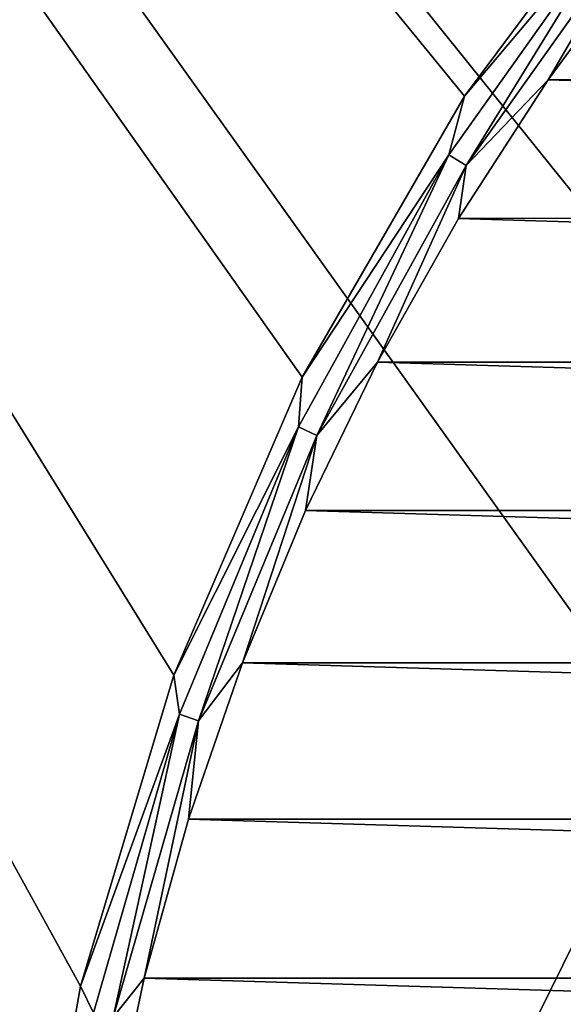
# Model space of a CAD drawing. Header units: metres. Extents: x -50 to 50, y -86 to 50.
# Tile 238 of 256: x -27.74 to -22.31, y 6.25 to 16.09. Entities that reach past the tile are written whole.
import ezdxf

# ---------------------------------------------------------------- set-up
doc = ezdxf.new("R2010")
doc.units = ezdxf.units.M
doc.layers.add('solid_MONTA1__SW0001', color=7, linetype='CONTINUOUS')

msp = doc.modelspace()

# ---------------------------------------------------------------- linework, layer by layer
at = {"layer": 'solid_MONTA1__SW0001'}
for points in [[(-27.132597, -6.430617, 102.5), (-26.202694, -9.536955, 102.5), (-50, 47.999832, 102.5)], [(-35, -15.346529, 102.5), (-50, 47.999832, 102.5), (-26.202694, -9.536955, 102.5)], [(-27.695787, -3.236854, 102.5), (-27.132597, -6.430617, 102.5), (-50, 47.999832, 102.5)], [(-27.884312, 0, 102.5), (-27.695787, -3.236854, 102.5), (-50, 47.999832, 102.5)], [(-27.695787, 3.236854, 102.5), (-27.884312, 0, 102.5), (-50, 47.999832, 102.5)], [(-27.132597, 6.430617, 102.5), (-27.695787, 3.236854, 102.5), (-50, 47.999832, 102.5)], [(-26.202694, 9.536955, 102.5), (-27.132597, 6.430617, 102.5), (-50, 47.999832, 102.5)], [(-24.918159, 12.5148, 102.5), (-26.202694, 9.536955, 102.5), (-50, 47.999832, 102.5)], [(-23.297253, 15.322202, 102.5), (-24.918159, 12.5148, 102.5), (-50, 47.999832, 102.5)], [(-21.360435, 17.923859, 102.5), (-23.297253, 15.322202, 102.5), (-50, 47.999832, 102.5)], [(-21.249317, 8.801449, 108.5), (-49.207382, 47.907551, 108.5), (-49.207382, -47.907551, 108.5)], [(-18.247242, 14.001358, 108.5), (-16.263428, 16.263428, 108.5), (-49.207382, 47.907551, 108.5)], [(-19.918446, 11.500178, 108.5), (-18.247242, 14.001358, 108.5), (-49.207382, 47.907551, 108.5)], [(-21.249317, 8.801449, 108.5), (-19.918446, 11.500178, 108.5), (-49.207382, 47.907551, 108.5)], [(-21.656946, 17.270838, 102.390617), (-23.297253, 15.322202, 102.5), (-21.360435, 17.923859, 102.5)], [(-21.656946, 17.270838, 102.390617), (-23.454493, 14.737434, 102.390617), (-23.297253, 15.322202, 102.5)], [(-23.282343, 14.629265, 102.322868), (-23.454493, 14.737434, 102.390617), (-21.656946, 17.270838, 102.390617)], [(-21.49799, 17.144075, 102.322868), (-23.282343, 14.629265, 102.322868), (-21.656946, 17.270838, 102.390617)], [(-21.49799, 17.144075, 102.322868), (-22.463045, 15.486835, 102.300003), (-23.282343, 14.629265, 102.322868)], [(-21.49799, 17.144075, 102.322868), (-21.486507, 16.81555, 102.300003), (-22.463045, 15.486835, 102.300003)], [(-22.463045, 15.486835, 102.300003), (-21.486507, 16.81555, 102.300003), (22.462786, 15.487211, 102.300003)], [(-23.357664, 14.101525, 102.300003), (-22.463045, 15.486835, 102.300003), (23.357418, 14.101932, 102.300003)], [(-23.282343, 14.629265, 102.322868), (-22.463045, 15.486835, 102.300003), (-23.357664, 14.101525, 102.300003)], [(-22.463045, 15.486835, 102.300003), (22.462786, 15.487211, 102.300003), (23.357418, 14.101932, 102.300003)], [(-23.454493, 14.737434, 102.390617), (-24.918159, 12.5148, 102.5), (-23.297253, 15.322202, 102.5)], [(-23.454493, 14.737434, 102.390617), (-24.957085, 12.018699, 102.390617), (-24.918159, 12.5148, 102.5)], [(-24.773905, 11.930484, 102.322868), (-24.957085, 12.018699, 102.390617), (-23.454493, 14.737434, 102.390617)], [(-23.282343, 14.629265, 102.322868), (-24.773905, 11.930484, 102.322868), (-23.454493, 14.737434, 102.390617)], [(-23.282343, 14.629265, 102.322868), (-24.167011, 12.664432, 102.300003), (-24.773905, 11.930484, 102.322868)], [(-23.282343, 14.629265, 102.322868), (-23.357664, 14.101525, 102.300003), (-24.167011, 12.664432, 102.300003)], [(-24.167011, 12.664432, 102.300003), (-23.357664, 14.101525, 102.300003), (24.166792, 12.664849, 102.300003)], [(-23.357664, 14.101525, 102.300003), (23.357418, 14.101932, 102.300003), (24.166792, 12.664849, 102.300003)], [(-24.887453, 11.18245, 102.300003), (-24.167011, 12.664432, 102.300003), (24.887259, 11.182881, 102.300003)], [(-24.773905, 11.930484, 102.322868), (-24.167011, 12.664432, 102.300003), (-24.887453, 11.18245, 102.300003)], [(-24.167011, 12.664432, 102.300003), (24.166792, 12.664849, 102.300003), (24.887259, 11.182881, 102.300003)], [(-24.957085, 12.018699, 102.390617), (-26.202694, 9.536955, 102.5), (-24.918159, 12.5148, 102.5)], [(-24.957085, 12.018699, 102.390617), (-26.145826, 9.14882, 102.390617), (-26.202694, 9.536955, 102.5)], [(-25.953922, 9.081671, 102.322868), (-26.145826, 9.14882, 102.390617), (-24.957085, 12.018699, 102.390617)], [(-24.773905, 11.930484, 102.322868), (-25.953922, 9.081671, 102.322868), (-24.957085, 12.018699, 102.390617)], [(-24.773905, 11.930484, 102.322868), (-25.517324, 9.659147, 102.300003), (-25.953922, 9.081671, 102.322868)], [(-24.773905, 11.930484, 102.322868), (-24.887453, 11.18245, 102.300003), (-25.517324, 9.659147, 102.300003)], [(-25.517324, 9.659147, 102.300003), (-24.887453, 11.18245, 102.300003), (25.517155, 9.659599, 102.300003)], [(-24.887453, 11.18245, 102.300003), (24.887259, 11.182881, 102.300003), (25.517155, 9.659599, 102.300003)], [(-26.054609, 8.098694, 102.300003), (-25.517324, 9.659147, 102.300003), (26.054459, 8.09918, 102.300003)], [(-25.953922, 9.081671, 102.322868), (-25.517324, 9.659147, 102.300003), (-26.054609, 8.098694, 102.300003)], [(-25.517324, 9.659147, 102.300003), (25.517155, 9.659599, 102.300003), (26.054459, 8.09918, 102.300003)], [(-26.145826, 9.14882, 102.390617), (-27.132597, 6.430617, 102.5), (-26.202694, 9.536955, 102.5)], [(-26.145826, 9.14882, 102.390617), (-27.00577, 6.163891, 102.390617), (-27.132597, 6.430617, 102.5)], [(-26.807554, 6.118649, 102.322868), (-27.00577, 6.163891, 102.390617), (-26.145826, 9.14882, 102.390617)], [(-25.953922, 9.081671, 102.322868), (-26.807554, 6.118649, 102.322868), (-26.145826, 9.14882, 102.390617)], [(-25.953922, 9.081671, 102.322868), (-26.496367, 6.509337, 102.300003), (-26.807554, 6.118649, 102.322868)], [(-25.953922, 9.081671, 102.322868), (-26.054609, 8.098694, 102.300003), (-26.496367, 6.509337, 102.300003)], [(-22.216209, 5.953105, 108.5), (-21.249317, 8.801449, 108.5), (-49.207382, -47.907551, 108.5)], [(-26.496367, 6.509337, 102.300003), (-26.054609, 8.098694, 102.300003), (26.496246, 6.509824, 102.300003)], [(-26.054609, 8.098694, 102.300003), (26.054459, 8.09918, 102.300003), (26.496246, 6.509824, 102.300003)], [(-21.845621, 7.098073, 169.471008), (-22.562986, 4.30412, 169.471008), (-21.762941, 7.071208, 169.621521)], [(-22.216293, 5.952838, 169.300003), (-22.562986, 4.30412, 169.471008), (-21.845621, 7.098073, 169.471008)], [(-22.562986, 4.30412, 169.471008), (-22.477591, 4.28783, 169.621521), (-21.762941, 7.071208, 169.621521)], [(-21.974813, 5.888133, 169.733017), (-21.762941, 7.071208, 169.621521), (-22.477591, 4.28783, 169.621521)], [(-26.841366, 4.896449, 102.300003), (-26.496367, 6.509337, 102.300003), (26.841286, 4.896891, 102.300003)], [(-26.807554, 6.118649, 102.322868), (-26.496367, 6.509337, 102.300003), (-26.841366, 4.896449, 102.300003)], [(-26.496367, 6.509337, 102.300003), (26.496246, 6.509824, 102.300003), (26.841286, 4.896891, 102.300003)], [(-27.00577, 6.163891, 102.390617), (-27.695787, 3.236854, 102.5), (-27.132597, 6.430617, 102.5)], [(-22.065519, 6.387606, 172.473969), (-22.547661, 4.326491, 172.473969), (-22.30722, 5.44138, 172.517227)], [(-22.528004, 4.330255, 172.43779), (-22.547661, 4.326491, 172.473969), (-22.065519, 6.387606, 172.473969)], [(-22.045794, 6.389393, 172.43779), (-22.528004, 4.330255, 172.43779), (-22.065519, 6.387606, 172.473969)], [(-22.495922, 4.330744, 172.411438), (-22.528004, 4.330255, 172.43779), (-22.045794, 6.389393, 172.43779)], [(-22.013897, 6.387075, 172.411438), (-22.495922, 4.330744, 172.411438), (-22.045794, 6.389393, 172.43779)], [(-22.321268, 4.937643, 172.399994), (-22.495922, 4.330744, 172.411438), (-22.013897, 6.387075, 172.411438)], [(-22.067518, 6.002307, 172.399994), (-22.321268, 4.937643, 172.399994), (-22.013897, 6.387075, 172.411438)]]:
    msp.add_3dface(points, dxfattribs=at)

doc.saveas('drawing.dxf')
